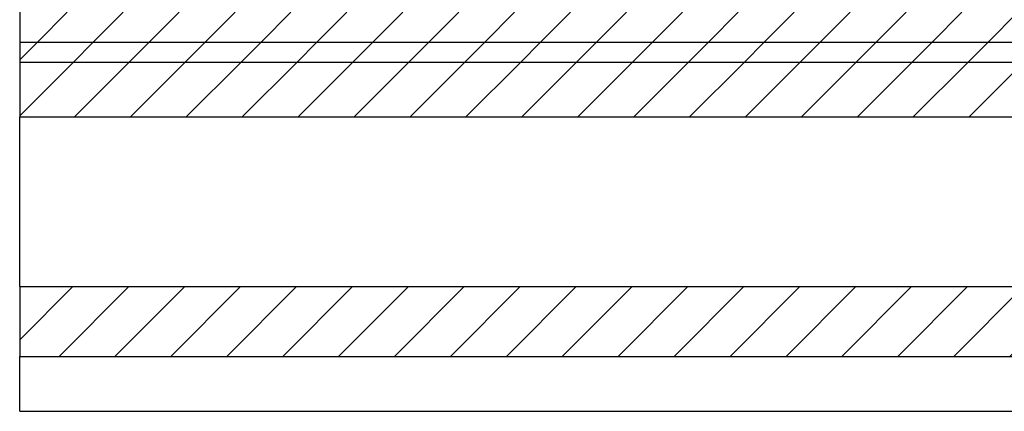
# Model space of a CAD drawing. Header units: millimetres. Extents: x 250 to 59450, y 0 to 41800.
# Tile 17 of 148: x 9280 to 13233, y 15953 to 17522. Entities that reach past the tile are written whole.
import ezdxf

# ---------------------------------------------------------------- set-up
doc = ezdxf.new("R2010")
doc.units = ezdxf.units.MM
doc.header["$LTSCALE"] = 50

msp = doc.modelspace()

# ---------------------------------------------------------------- hatches: boundary and pattern name
at = {"linetype": 'Continuous', "lineweight": 18}
h = msp.add_hatch(dxfattribs=at)
h.set_pattern_fill('ANSI31', scale=50, style=0)
h.paths.add_polyline_path([(17948.66, 17552.74), (9279.5, 17552.74), (9279.5, 17432.74), (17798.66, 17432.74), (17798.66, 17352.74), (17948.66, 17352.74)], flags=0)
h = msp.add_hatch(dxfattribs=at)
h.set_pattern_fill('ANSI31', scale=50, style=0)
h.paths.add_polyline_path([(17798.66, 17432.74), (9279.5, 17432.74), (9279.5, 17352.74), (17798.66, 17352.74)], flags=0)
h = msp.add_hatch(dxfattribs=at)
h.set_pattern_fill('ANSI31', scale=50, style=0)
h.paths.add_polyline_path([(9279.5, 17352.74), (9279.5, 17132.74), (21548.66, 17132.74), (21548.66, 17352.74)], flags=0)
h = msp.add_hatch(dxfattribs=at)
h.set_pattern_fill('ANSI31', scale=50, style=0)
h.paths.add_polyline_path([(9279.5, 16452.74), (9279.5, 16172.74), (23748.66, 16172.74), (23748.66, 16452.74)], flags=0)

# ---------------------------------------------------------------- linework, layer by layer
at = {"color": 250, "linetype": 'Continuous', "lineweight": 25, "true_color": 0x404040}
for p, q in [((9279.5, 17552.74), (9279.5, 17432.74)), ((9279.5, 17432.74), (17798.66, 17432.74)), ((9279.5, 17432.74), (9279.5, 17352.74)), ((9279.5, 17432.74), (17798.66, 17432.74)), ((9279.5, 17352.74), (9279.5, 17132.74)), ((9279.5, 17352.74), (21548.66, 17352.74)), ((9279.5, 17352.74), (17798.66, 17352.74)), ((9279.5, 17132.74), (21548.66, 17132.74)), ((9279.5, 16452.74), (9279.5, 17132.74)), ((9279.5, 16452.74), (9279.5, 16172.74)), ((9279.5, 16452.74), (23748.66, 16452.74)), ((9279.5, 16172.74), (23748.66, 16172.74)), ((9279.5, 15952.74), (9279.5, 16172.74)), ((9279.5, 15952.74), (23748.66, 15952.74))]:
    msp.add_line(p, q, dxfattribs=at)

doc.saveas('drawing.dxf')
